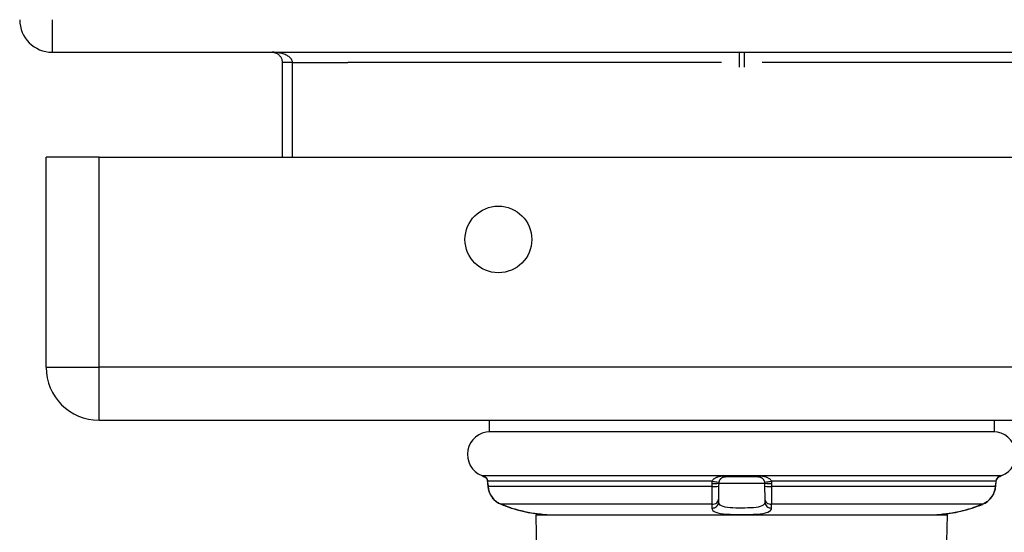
# Model space of a CAD drawing. Header units: inches. Extents: x 21 to 233, y 18 to 141.
# Tile 3 of 27: x 20.72 to 23.72, y 19.82 to 21.38. Entities that reach past the tile are written whole.
import ezdxf

# ---------------------------------------------------------------- set-up
doc = ezdxf.new("R2010")
doc.units = ezdxf.units.IN
doc.header["$MEASUREMENT"] = 0
doc.layers.add('Visible Edges(ANSI)', color=7, linetype='Continuous', lineweight=25)
doc.layers.add('Visible Tangent Edges(ANSI)', color=7, linetype='Continuous', lineweight=25)

msp = doc.modelspace()

# ---------------------------------------------------------------- linework, layer by layer
at = {"layer": 'Visible Edges(ANSI)'}
for p, q in [((20.8215, 21.2773), (56.6235, 21.2773)), ((21.5206, 21.2463), (21.5206, 20.9578)), ((20.8028, 20.3188), (20.8028, 20.9578)), ((20.9638, 20.9578), (20.8028, 20.9578)), ((20.9638, 20.9578), (56.5598, 20.9578)), ((20.9638, 20.1578), (56.5598, 20.1578)), ((22.1501, 20.1578), (22.1501, 20.1224)), ((23.6855, 20.1578), (23.6855, 20.1224)), ((23.6855, 20.1224), (22.1501, 20.1224)), ((22.9674, 19.986), (22.8683, 19.986)), ((22.1458, 19.9655), (22.1465, 19.9564)), ((22.8478, 19.9198), (22.8484, 19.9576)), ((22.8484, 19.9576), (22.8486, 19.9666)), ((22.987, 19.9666), (22.9872, 19.9576)), ((22.9872, 19.9576), (22.9879, 19.9198)), ((23.6891, 19.9564), (23.6898, 19.9655)), ((22.8476, 19.909), (22.8478, 19.9198)), ((22.9879, 19.9198), (22.9881, 19.909)), ((22.2928, 19.8704), (23.5428, 19.8704)), ((22.3118, 18.7823), (22.2928, 19.8704)), ((23.5238, 18.7823), (23.5428, 19.8704))]:
    msp.add_line(p, q, dxfattribs=at)
at = {"layer": 'Visible Edges(ANSI)', "flags": 128}
for points in [[(21.4896, 21.2773), (21.4913, 21.2773), (21.4931, 21.2771), (21.4948, 21.2769), (21.4965, 21.2765), (21.4982, 21.2761), (21.4999, 21.2756), (21.5016, 21.2749), (21.5033, 21.2742), (21.5049, 21.2733), (21.5065, 21.2723), (21.5081, 21.2712), (21.5096, 21.27), (21.5111, 21.2687), (21.5125, 21.2672), (21.5138, 21.2657), (21.5151, 21.264), (21.5163, 21.2621), (21.5173, 21.2602), (21.5183, 21.2581), (21.5191, 21.2559), (21.5197, 21.2536), (21.5202, 21.2512), (21.5205, 21.2488), (21.5206, 21.2463)], [(22.1338, 19.9872), (22.1349, 19.9867), (22.1366, 19.9856), (22.1405, 19.9822), (22.1437, 19.9775), (22.1447, 19.9748), (22.1452, 19.972)], [(22.1356, 19.9863), (22.1388, 19.9839), (22.1418, 19.9806), (22.1441, 19.9766), (22.1452, 19.972)], [(22.8486, 19.9666), (22.8486, 19.9668), (22.8486, 19.9669), (22.8486, 19.9671), (22.8486, 19.9672), (22.8486, 19.9673), (22.8486, 19.9675), (22.8486, 19.9676), (22.8486, 19.9678), (22.8486, 19.9679), (22.8487, 19.9681), (22.8487, 19.9682), (22.8487, 19.9684), (22.8487, 19.9685), (22.8487, 19.9686), (22.8487, 19.9688), (22.8488, 19.9689), (22.8488, 19.9691), (22.8488, 19.9692), (22.8488, 19.9694), (22.8488, 19.9695), (22.8489, 19.9696), (22.8489, 19.9698), (22.8489, 19.9699), (22.8489, 19.9701)], [(22.8489, 19.9701), (22.8492, 19.9713), (22.8496, 19.9725), (22.85, 19.9736), (22.8505, 19.9747), (22.851, 19.9757), (22.8516, 19.9767), (22.8522, 19.9777), (22.8529, 19.9786), (22.8536, 19.9794), (22.8543, 19.9802), (22.8551, 19.9809), (22.8559, 19.9816), (22.8567, 19.9823), (22.8576, 19.9828), (22.8585, 19.9834), (22.8594, 19.9839), (22.8604, 19.9843), (22.8614, 19.9847), (22.8625, 19.9851), (22.8635, 19.9854), (22.8647, 19.9856), (22.8658, 19.9858), (22.867, 19.9859), (22.8683, 19.986)], [(22.9674, 19.986), (22.9686, 19.9859), (22.9698, 19.9858), (22.971, 19.9856), (22.9721, 19.9854), (22.9732, 19.9851), (22.9742, 19.9847), (22.9752, 19.9843), (22.9762, 19.9839), (22.9771, 19.9834), (22.978, 19.9828), (22.9789, 19.9822), (22.9797, 19.9816), (22.9805, 19.9809), (22.9813, 19.9802), (22.9821, 19.9794), (22.9828, 19.9785), (22.9834, 19.9777), (22.9841, 19.9767), (22.9846, 19.9757), (22.9852, 19.9747), (22.9856, 19.9736), (22.9861, 19.9724), (22.9864, 19.9713), (22.9867, 19.9701)], [(22.9867, 19.9701), (22.9867, 19.9699), (22.9867, 19.9698), (22.9868, 19.9696), (22.9868, 19.9695), (22.9868, 19.9694), (22.9868, 19.9692), (22.9869, 19.9691), (22.9869, 19.9689), (22.9869, 19.9688), (22.9869, 19.9686), (22.9869, 19.9685), (22.9869, 19.9684), (22.987, 19.9682), (22.987, 19.9681), (22.987, 19.9679), (22.987, 19.9678), (22.987, 19.9676), (22.987, 19.9675), (22.987, 19.9673), (22.987, 19.9672), (22.987, 19.9671), (22.987, 19.9669), (22.987, 19.9668), (22.987, 19.9666)], [(23.7018, 19.9872), (23.7008, 19.9867), (23.699, 19.9856), (23.6951, 19.9822), (23.692, 19.9775), (23.6909, 19.9748), (23.6904, 19.972)], [(23.7, 19.9863), (23.6968, 19.9839), (23.6938, 19.9806), (23.6915, 19.9766), (23.6904, 19.972)], [(22.1465, 19.9564), (22.1478, 19.9477), (22.1502, 19.9392), (22.1539, 19.9311), (22.1586, 19.9236), (22.1643, 19.9168), (22.1708, 19.9109), (22.1781, 19.9059), (22.186, 19.902)], [(23.6496, 19.902), (23.6575, 19.9059), (23.6648, 19.9109), (23.6714, 19.9168), (23.677, 19.9236), (23.6818, 19.9311), (23.6854, 19.9391), (23.6879, 19.9477), (23.6891, 19.9564)], [(22.217, 19.8906), (22.2258, 19.8878), (22.2347, 19.8852), (22.2435, 19.8828), (22.2522, 19.8807), (22.2605, 19.8788), (22.2685, 19.8771), (22.2761, 19.8757), (22.2831, 19.8746), (22.2895, 19.8736), (22.2953, 19.8729), (22.3002, 19.8723), (22.3043, 19.8719), (22.3076, 19.8716), (22.3099, 19.8714), (22.3114, 19.8713), (22.3118, 19.8713)], [(23.5238, 19.8713), (23.5243, 19.8713), (23.5257, 19.8714), (23.528, 19.8716), (23.5313, 19.8719), (23.5354, 19.8723), (23.5404, 19.8729), (23.5461, 19.8736), (23.5525, 19.8746), (23.5595, 19.8757), (23.5671, 19.8771), (23.5751, 19.8788), (23.5835, 19.8807), (23.5921, 19.8828), (23.6009, 19.8852), (23.6098, 19.8878), (23.6187, 19.8906)]]:
    msp.add_lwpolyline(points, dxfattribs=at)
at = {"layer": 'Visible Edges(ANSI)'}
msp.add_circle((22.1778, 20.7078), 0.1015, dxfattribs=at)
for centre, radius, start, end in [((20.8215, 21.3763), 0.099, 180, 270), ((20.9638, 20.3188), 0.161, 180, 270), ((22.1527, 20.0535), 0.0689, 90, 248.6362), ((23.6829, 20.0535), 0.0689, 291.3638, 90), ((22.1204, 19.971), 0.0197, 61.635, 68.6362), ((22.1391, 20.0057), 0.0197, 241.635, 259.6686), ((23.6965, 20.0057), 0.0197, 280.3287, 298.365), ((23.7152, 19.971), 0.0197, 111.3638, 118.365), ((22.3133, 19.8909), 0.0197, 265.8475, 266.3847), ((22.3377, 20.278), 0.4076, 266.3847, 270), ((23.4979, 20.278), 0.4076, 270, 273.6153), ((23.5224, 19.8909), 0.0197, 273.6153, 274.1525)]:
    msp.add_arc(centre, radius, start, end, dxfattribs=at)
for centre, major_axis, ratio, start_param, end_param in [((22.142, 19.9646), (0.0026, -0.0349), 0.109206, 1.589466, 1.777194), ((23.6936, 19.9646), (-0.0026, -0.0349), 0.109206, 4.505991, 4.69372), ((22.344, 20.2828), (0.4123, 0.0001), 0.999862, 4.318928, 4.398966), ((23.4916, 20.2827), (0.4123, -0.0001), 0.999862, 5.02581, 5.105859)]:
    msp.add_ellipse(centre, major_axis=major_axis, ratio=ratio, start_param=start_param, end_param=end_param, dxfattribs=at)
at = {"layer": 'Visible Tangent Edges(ANSI)'}
for p, q in [((20.8215, 21.3763), (20.8215, 21.2773)), ((22.9099, 21.2773), (22.9099, 21.2322)), ((22.9257, 21.2322), (22.9257, 21.2773)), ((21.5516, 21.2463), (21.5206, 21.2463)), ((21.5516, 20.9578), (21.5516, 21.2463)), ((21.5516, 21.2463), (21.7206, 21.2463)), ((22.856, 21.2463), (21.7206, 21.2463)), ((55.7243, 21.2463), (22.9796, 21.2463)), ((20.9638, 20.3188), (20.9638, 20.9578)), ((20.8028, 20.3188), (20.9638, 20.3188)), ((56.5598, 20.3188), (20.9638, 20.3188)), ((20.9638, 20.1578), (20.9638, 20.3188)), ((22.1276, 19.9893), (23.708, 19.9893)), ((22.1298, 19.9883), (22.1314, 19.9883)), ((22.8273, 19.9724), (22.1453, 19.9724)), ((22.8677, 19.9883), (22.968, 19.9883)), ((23.6903, 19.9724), (23.0083, 19.9724)), ((23.7043, 19.9883), (23.7059, 19.9883)), ((22.1466, 19.9565), (22.1459, 19.9655)), ((22.8264, 19.9565), (22.1466, 19.9565)), ((22.8266, 19.9655), (22.8264, 19.9565)), ((22.8486, 19.9666), (22.987, 19.9666)), ((23.0092, 19.9565), (23.009, 19.9655)), ((23.689, 19.9565), (23.0092, 19.9565)), ((23.6897, 19.9655), (23.689, 19.9565)), ((22.8271, 19.902), (22.186, 19.902)), ((23.6496, 19.902), (23.0085, 19.902))]:
    msp.add_line(p, q, dxfattribs=at)
at = {"layer": 'Visible Tangent Edges(ANSI)', "flags": 128}
for points in [[(21.5516, 21.2463), (21.5514, 21.2488), (21.5508, 21.2512), (21.5499, 21.2536), (21.5486, 21.2559), (21.547, 21.2581), (21.5451, 21.2602), (21.5429, 21.2621), (21.5406, 21.264), (21.5381, 21.2657), (21.5354, 21.2672), (21.5326, 21.2687), (21.5296, 21.27), (21.5266, 21.2712), (21.5234, 21.2723), (21.5202, 21.2733), (21.517, 21.2742), (21.5137, 21.2749), (21.5103, 21.2756), (21.5069, 21.2761), (21.5035, 21.2765), (21.5, 21.2769), (21.4966, 21.2771), (21.4931, 21.2773), (21.4896, 21.2773)], [(22.1453, 19.9724), (22.1451, 19.9736), (22.1449, 19.9748), (22.1445, 19.9759), (22.1441, 19.977), (22.1436, 19.9781), (22.143, 19.9791), (22.1424, 19.98), (22.1418, 19.9809), (22.1411, 19.9817), (22.1404, 19.9825), (22.1397, 19.9833), (22.1389, 19.984), (22.1382, 19.9846), (22.1374, 19.9852), (22.1366, 19.9857), (22.1359, 19.9862), (22.1351, 19.9867), (22.1344, 19.9871), (22.1337, 19.9875), (22.1331, 19.9878), (22.1325, 19.988), (22.132, 19.9882), (22.1316, 19.9883), (22.1314, 19.9883)], [(22.1459, 19.9655), (22.1459, 19.9658), (22.1459, 19.9661), (22.1459, 19.9664), (22.1458, 19.9667), (22.1458, 19.967), (22.1458, 19.9673), (22.1458, 19.9676), (22.1458, 19.9679), (22.1457, 19.9681), (22.1457, 19.9684), (22.1457, 19.9687), (22.1457, 19.969), (22.1456, 19.9693), (22.1456, 19.9696), (22.1456, 19.9699), (22.1456, 19.9702), (22.1455, 19.9704), (22.1455, 19.9707), (22.1455, 19.971), (22.1454, 19.9713), (22.1454, 19.9716), (22.1454, 19.9719), (22.1454, 19.9722), (22.1453, 19.9724)], [(22.8273, 19.9724), (22.8273, 19.9722), (22.8272, 19.9719), (22.8272, 19.9716), (22.8271, 19.9713), (22.8271, 19.971), (22.827, 19.9707), (22.827, 19.9704), (22.827, 19.9702), (22.8269, 19.9699), (22.8269, 19.9696), (22.8268, 19.9693), (22.8268, 19.969), (22.8268, 19.9687), (22.8268, 19.9684), (22.8267, 19.9681), (22.8267, 19.9679), (22.8267, 19.9676), (22.8267, 19.9673), (22.8266, 19.967), (22.8266, 19.9667), (22.8266, 19.9664), (22.8266, 19.9661), (22.8266, 19.9658), (22.8266, 19.9655)], [(22.8677, 19.9883), (22.8652, 19.9883), (22.8627, 19.9882), (22.8603, 19.988), (22.858, 19.9878), (22.8558, 19.9875), (22.8536, 19.9871), (22.8516, 19.9867), (22.8495, 19.9863), (22.8476, 19.9858), (22.8457, 19.9852), (22.8439, 19.9846), (22.8421, 19.984), (22.8404, 19.9833), (22.8388, 19.9825), (22.8372, 19.9818), (22.8357, 19.9809), (22.8343, 19.98), (22.8329, 19.9791), (22.8317, 19.9781), (22.8306, 19.9771), (22.8295, 19.976), (22.8287, 19.9748), (22.8279, 19.9736), (22.8273, 19.9724)], [(23.0083, 19.9724), (23.0077, 19.9736), (23.007, 19.9748), (23.0061, 19.9759), (23.0051, 19.977), (23.004, 19.9781), (23.0027, 19.9791), (23.0014, 19.98), (23, 19.9809), (22.9985, 19.9817), (22.9969, 19.9825), (22.9952, 19.9833), (22.9935, 19.984), (22.9917, 19.9846), (22.9899, 19.9852), (22.988, 19.9857), (22.9861, 19.9862), (22.9841, 19.9867), (22.982, 19.9871), (22.9798, 19.9875), (22.9776, 19.9878), (22.9753, 19.988), (22.9729, 19.9882), (22.9705, 19.9883), (22.968, 19.9883)], [(23.009, 19.9655), (23.009, 19.9658), (23.009, 19.9661), (23.009, 19.9664), (23.009, 19.9667), (23.009, 19.967), (23.009, 19.9673), (23.0089, 19.9676), (23.0089, 19.9679), (23.0089, 19.9681), (23.0089, 19.9684), (23.0088, 19.9687), (23.0088, 19.969), (23.0088, 19.9693), (23.0087, 19.9696), (23.0087, 19.9699), (23.0087, 19.9702), (23.0086, 19.9704), (23.0086, 19.9707), (23.0085, 19.971), (23.0085, 19.9713), (23.0084, 19.9716), (23.0084, 19.9719), (23.0083, 19.9722), (23.0083, 19.9724)], [(23.6903, 19.9724), (23.6903, 19.9722), (23.6902, 19.9719), (23.6902, 19.9716), (23.6902, 19.9713), (23.6902, 19.971), (23.6901, 19.9707), (23.6901, 19.9704), (23.6901, 19.9702), (23.6901, 19.9699), (23.69, 19.9696), (23.69, 19.9693), (23.69, 19.969), (23.69, 19.9687), (23.6899, 19.9684), (23.6899, 19.9681), (23.6899, 19.9679), (23.6899, 19.9676), (23.6898, 19.9673), (23.6898, 19.967), (23.6898, 19.9667), (23.6898, 19.9664), (23.6897, 19.9661), (23.6897, 19.9658), (23.6897, 19.9655)], [(23.7043, 19.9883), (23.704, 19.9883), (23.7036, 19.9882), (23.7032, 19.988), (23.7026, 19.9878), (23.7019, 19.9875), (23.7012, 19.9871), (23.7005, 19.9867), (23.6998, 19.9863), (23.699, 19.9858), (23.6983, 19.9852), (23.6975, 19.9846), (23.6967, 19.984), (23.696, 19.9833), (23.6952, 19.9825), (23.6945, 19.9818), (23.6939, 19.9809), (23.6932, 19.98), (23.6926, 19.9791), (23.6921, 19.9781), (23.6916, 19.9771), (23.6911, 19.976), (23.6908, 19.9748), (23.6905, 19.9736), (23.6903, 19.9724)], [(22.186, 19.902), (22.1833, 19.9032), (22.1807, 19.9045), (22.1781, 19.906), (22.1756, 19.9075), (22.1732, 19.9092), (22.1708, 19.911), (22.1685, 19.9128), (22.1664, 19.9148), (22.1643, 19.9169), (22.1623, 19.9191), (22.1604, 19.9213), (22.1586, 19.9237), (22.157, 19.9261), (22.1554, 19.9286), (22.1539, 19.9312), (22.1526, 19.9338), (22.1514, 19.9365), (22.1503, 19.9393), (22.1494, 19.942), (22.1486, 19.9449), (22.1479, 19.9478), (22.1473, 19.9507), (22.1469, 19.9536), (22.1466, 19.9565)], [(22.8264, 19.9565), (22.8264, 19.9536), (22.8264, 19.9506), (22.8264, 19.9477), (22.8264, 19.9449), (22.8263, 19.942), (22.8263, 19.9392), (22.8263, 19.9365), (22.8264, 19.9338), (22.8264, 19.9312), (22.8264, 19.9286), (22.8264, 19.9261), (22.8264, 19.9237), (22.8265, 19.9213), (22.8265, 19.9191), (22.8265, 19.9169), (22.8266, 19.9148), (22.8266, 19.9128), (22.8267, 19.911), (22.8268, 19.9092), (22.8268, 19.9075), (22.8269, 19.906), (22.827, 19.9045), (22.8271, 19.9032), (22.8271, 19.902)], [(23.0085, 19.902), (23.0086, 19.9032), (23.0086, 19.9045), (23.0087, 19.906), (23.0088, 19.9075), (23.0089, 19.9092), (23.0089, 19.911), (23.009, 19.9128), (23.009, 19.9148), (23.0091, 19.9169), (23.0091, 19.9191), (23.0092, 19.9213), (23.0092, 19.9237), (23.0092, 19.9261), (23.0092, 19.9286), (23.0093, 19.9312), (23.0093, 19.9338), (23.0093, 19.9365), (23.0093, 19.9393), (23.0093, 19.942), (23.0093, 19.9449), (23.0093, 19.9478), (23.0092, 19.9507), (23.0092, 19.9536), (23.0092, 19.9565)], [(23.689, 19.9565), (23.6887, 19.9536), (23.6883, 19.9506), (23.6877, 19.9477), (23.6871, 19.9449), (23.6862, 19.942), (23.6853, 19.9392), (23.6842, 19.9365), (23.683, 19.9338), (23.6817, 19.9312), (23.6802, 19.9286), (23.6787, 19.9261), (23.677, 19.9237), (23.6752, 19.9213), (23.6733, 19.919), (23.6713, 19.9169), (23.6692, 19.9148), (23.6671, 19.9128), (23.6648, 19.9109), (23.6624, 19.9092), (23.66, 19.9075), (23.6575, 19.906), (23.6549, 19.9045), (23.6523, 19.9032), (23.6496, 19.902)], [(22.9881, 19.909), (22.9875, 19.9055), (22.9859, 19.9023), (22.9831, 19.8995), (22.9792, 19.8971), (22.9742, 19.8952), (22.9681, 19.8937), (22.9611, 19.8925), (22.9534, 19.8917), (22.945, 19.8911), (22.9362, 19.8908), (22.9271, 19.8906), (22.9178, 19.8905), (22.9085, 19.8906), (22.8994, 19.8907), (22.8905, 19.8911), (22.8821, 19.8917), (22.8744, 19.8925), (22.8675, 19.8937), (22.8615, 19.8952), (22.8565, 19.8971), (22.8525, 19.8995), (22.8497, 19.9023), (22.8481, 19.9054), (22.8476, 19.909)], [(22.217, 19.8906), (22.2157, 19.891), (22.2143, 19.8915), (22.213, 19.8919), (22.2117, 19.8923), (22.2104, 19.8928), (22.2091, 19.8932), (22.2078, 19.8937), (22.2065, 19.8941), (22.2052, 19.8946), (22.204, 19.8951), (22.2027, 19.8955), (22.2014, 19.896), (22.2001, 19.8965), (22.1988, 19.897), (22.1975, 19.8974), (22.1962, 19.8979), (22.1949, 19.8984), (22.1937, 19.8989), (22.1924, 19.8994), (22.1911, 19.8999), (22.1898, 19.9005), (22.1885, 19.901), (22.1873, 19.9015), (22.186, 19.902)], [(22.312, 19.8712), (22.3118, 19.8713), (22.3112, 19.8713), (22.3101, 19.8714), (22.3086, 19.8715), (22.3067, 19.8717), (22.3044, 19.8719), (22.3017, 19.8721), (22.2987, 19.8725), (22.2953, 19.8729), (22.2916, 19.8733), (22.2876, 19.8739), (22.2833, 19.8745), (22.2787, 19.8753), (22.2739, 19.8761), (22.2688, 19.8771), (22.2635, 19.8782), (22.258, 19.8794), (22.2523, 19.8807), (22.2466, 19.8821), (22.2408, 19.8836), (22.2348, 19.8852), (22.2289, 19.8869), (22.2229, 19.8887), (22.217, 19.8906)], [(22.8271, 19.902), (22.8271, 19.9015), (22.8271, 19.901), (22.8271, 19.9005), (22.8271, 19.8999), (22.8271, 19.8994), (22.8271, 19.8989), (22.8271, 19.8984), (22.8271, 19.8979), (22.8271, 19.8974), (22.8271, 19.897), (22.8271, 19.8965), (22.8271, 19.896), (22.8271, 19.8955), (22.8271, 19.8951), (22.8271, 19.8946), (22.8271, 19.8941), (22.8271, 19.8937), (22.8271, 19.8932), (22.8271, 19.8928), (22.8271, 19.8923), (22.8271, 19.8919), (22.8271, 19.8915), (22.8271, 19.891), (22.8271, 19.8906)], [(22.8271, 19.8906), (22.8278, 19.8869), (22.83, 19.8836), (22.8337, 19.8806), (22.8389, 19.8782), (22.8454, 19.8761), (22.8532, 19.8745), (22.8621, 19.8733), (22.8721, 19.8724), (22.8828, 19.8718), (22.8942, 19.8715), (22.9059, 19.8713), (22.9179, 19.8712), (22.9298, 19.8713), (22.9415, 19.8715), (22.9527, 19.8719), (22.9635, 19.8725), (22.9734, 19.8733), (22.9824, 19.8745), (22.9903, 19.8761), (22.9968, 19.8782), (23.0019, 19.8807), (23.0056, 19.8836), (23.0078, 19.8869), (23.0085, 19.8906)], [(23.0085, 19.8906), (23.0085, 19.891), (23.0085, 19.8915), (23.0085, 19.8919), (23.0085, 19.8923), (23.0085, 19.8928), (23.0085, 19.8932), (23.0085, 19.8937), (23.0085, 19.8941), (23.0085, 19.8946), (23.0085, 19.8951), (23.0085, 19.8955), (23.0085, 19.896), (23.0085, 19.8965), (23.0085, 19.897), (23.0085, 19.8974), (23.0085, 19.8979), (23.0085, 19.8984), (23.0085, 19.8989), (23.0085, 19.8994), (23.0085, 19.8999), (23.0085, 19.9005), (23.0085, 19.901), (23.0085, 19.9015), (23.0085, 19.902)], [(23.6187, 19.8906), (23.6127, 19.8887), (23.6067, 19.8869), (23.6008, 19.8852), (23.5948, 19.8836), (23.589, 19.882), (23.5833, 19.8806), (23.5776, 19.8794), (23.5721, 19.8782), (23.5668, 19.8771), (23.5617, 19.8761), (23.5568, 19.8753), (23.5522, 19.8745), (23.5479, 19.8739), (23.5439, 19.8733), (23.5402, 19.8728), (23.5368, 19.8724), (23.5338, 19.8721), (23.5312, 19.8718), (23.529, 19.8716), (23.5271, 19.8715), (23.5256, 19.8713), (23.5245, 19.8713), (23.5239, 19.8712), (23.5236, 19.8712)], [(23.6496, 19.902), (23.6484, 19.9015), (23.6471, 19.901), (23.6458, 19.9005), (23.6445, 19.8999), (23.6433, 19.8994), (23.642, 19.8989), (23.6407, 19.8984), (23.6394, 19.8979), (23.6381, 19.8974), (23.6368, 19.897), (23.6356, 19.8965), (23.6343, 19.896), (23.633, 19.8955), (23.6317, 19.8951), (23.6304, 19.8946), (23.6291, 19.8941), (23.6278, 19.8937), (23.6265, 19.8932), (23.6252, 19.8928), (23.6239, 19.8923), (23.6226, 19.8919), (23.6213, 19.8915), (23.62, 19.891), (23.6187, 19.8906)]]:
    msp.add_lwpolyline(points, dxfattribs=at)
at = {"layer": 'Visible Tangent Edges(ANSI)'}
for centre, major_axis, ratio, start_param, end_param in [((22.1407, 20.0057), (0, -0.0197), 0.997973, 5.788123, 5.945304), ((22.1648, 19.9739), (-0.0196, -0.0019), 0.191852, 6.164699, 6.283185), ((22.8296, 19.9739), (0.0193, -0.0038), 0.094112, 4.612383, 6.283185), ((22.8683, 20.0057), (0, -0.0197), 0.063637, 5.788123, 6.283185), ((22.9674, 20.0057), (0, -0.0197), 0.063637, 0, 0.495063), ((23.006, 19.9739), (-0.0193, -0.0038), 0.094112, 0, 1.670802), ((23.6708, 19.9739), (0.0196, -0.0019), 0.191852, 0, 0.118486), ((23.6949, 20.0057), (0, -0.0197), 0.997973, 0.337891, 0.495063), ((22.1654, 19.967), (-0.0196, -0.0015), 0.017403, 6.165845, 6.283185), ((22.1661, 19.9579), (-0.0196, -0.0015), 0.017403, 6.165533, 6.283185), ((22.8287, 19.9579), (0.0197, -0.0003), 0.075192, 4.596049, 6.283185), ((22.8289, 19.967), (0.0197, -0.0003), 0.075184, 4.596361, 6.283185), ((23.0067, 19.967), (-0.0197, -0.0003), 0.075184, 0, 1.686825), ((23.0069, 19.9579), (-0.0197, -0.0003), 0.075192, 0, 1.687137), ((23.6695, 19.9579), (0.0196, -0.0015), 0.017403, 0, 0.117653), ((23.6702, 19.967), (0.0196, -0.0015), 0.017403, 0, 0.117341), ((22.8281, 19.9202), (0.0197, -0.0003), 0.92364, 4.68103, 6.283185), ((22.8279, 19.9093), (0.0197, -0.0003), 0.951327, 4.689106, 6.283185), ((23.0075, 19.9202), (-0.0197, -0.0003), 0.92364, 0, 1.602156), ((23.0077, 19.9093), (-0.0197, -0.0003), 0.951327, 0, 1.594079), ((22.223, 19.9093), (-0.0061, -0.0187), 0.005379, 6.243298, 6.283185), ((23.6126, 19.9093), (0.0061, -0.0187), 0.005379, 0, 0.039887)]:
    msp.add_ellipse(centre, major_axis=major_axis, ratio=ratio, start_param=start_param, end_param=end_param, dxfattribs=at)

doc.saveas('drawing.dxf')
